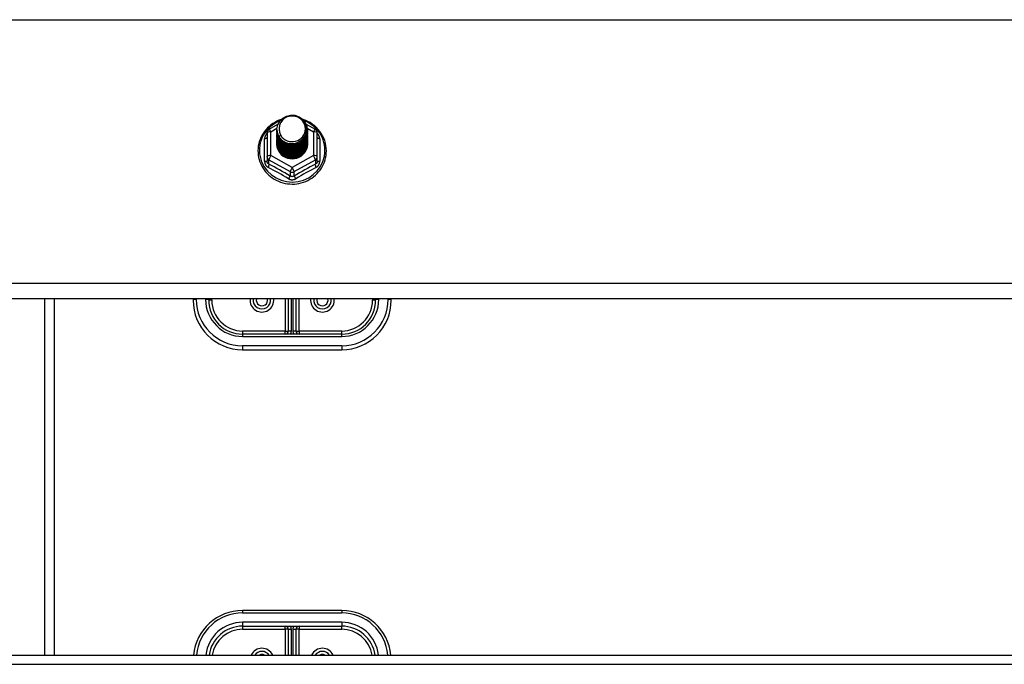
# Model space of a CAD drawing. Header units: inches. Extents: x 80 to 200, y 57 to 89.
# Tile 45 of 63: x 160.34 to 170.28, y 65.62 to 72.12. Entities that reach past the tile are written whole.
import ezdxf

# ---------------------------------------------------------------- set-up
doc = ezdxf.new("R2010")
doc.units = ezdxf.units.IN
doc.header["$MEASUREMENT"] = 0
doc.layers.add('Visible Edges(ANSI)', color=7, linetype='Continuous', lineweight=25)
doc.layers.add('Visible Tangent Edges(ANSI)', color=7, linetype='Continuous', lineweight=25)

msp = doc.modelspace()

# ---------------------------------------------------------------- linework, layer by layer
at = {"layer": 'Visible Edges(ANSI)'}
for p, q in [((162.856, 71.0184), (162.946, 71.0687)), ((163.2309, 71.0701), (163.3235, 71.0184)), ((162.8358, 70.984), (162.8358, 70.7445)), ((162.9362, 71.0168), (162.9362, 71.0172)), ((162.9362, 71.0042), (162.9362, 71.0046)), ((162.9362, 70.9917), (162.9362, 70.9921)), ((162.9362, 70.9791), (162.9362, 70.9796)), ((162.9362, 70.9666), (162.9362, 70.967)), ((162.9362, 70.9541), (162.9362, 70.9545)), ((163.2433, 71.0105), (163.2433, 71.0109)), ((163.2433, 70.9979), (163.2433, 70.9984)), ((163.2433, 70.9854), (163.2433, 70.9858)), ((163.2433, 70.9729), (163.2433, 70.9733)), ((163.2433, 70.9603), (163.2433, 70.9607)), ((163.3436, 70.7445), (163.3436, 70.984)), ((162.9362, 70.9415), (162.9362, 70.9419)), ((162.9362, 70.929), (162.9362, 70.9294)), ((162.9362, 70.9164), (162.9362, 70.9169)), ((162.9362, 70.9039), (162.9362, 70.9043)), ((162.9362, 70.8914), (162.9362, 70.8918)), ((162.9362, 70.8788), (162.9362, 70.8792)), ((163.2433, 70.9478), (163.2433, 70.9482)), ((163.2433, 70.9353), (163.2433, 70.9357)), ((163.2433, 70.9227), (163.2433, 70.9231)), ((163.2433, 70.9102), (163.2433, 70.9106)), ((163.2433, 70.8976), (163.2433, 70.8981)), ((163.2433, 70.8851), (163.2433, 70.8855)), ((162.8358, 70.7445), (162.8358, 70.6996)), ((163.0713, 70.7305), (163.07, 70.723)), ((163.3436, 70.6996), (163.3436, 70.7445)), ((195.0897, 69.3076), (140.9559, 69.3076)), ((160.5897, 69.3076), (160.5897, 65.7168)), ((162.0897, 69.3076), (162.0897, 69.2953)), ((162.2472, 69.2953), (162.2472, 69.3076)), ((163.0503, 69.3076), (163.0503, 68.9843)), ((163.1291, 68.9843), (163.1291, 69.3076)), ((163.9322, 69.3076), (163.9322, 69.2953)), ((164.0897, 69.2953), (164.0897, 69.3076)), ((163.5897, 68.9528), (162.5897, 68.9528)), ((162.5897, 68.7953), (163.5897, 68.7953)), ((163.5897, 66.1654), (162.5897, 66.1654)), ((162.5897, 66.0079), (163.5897, 66.0079)), ((163.0503, 65.9764), (163.0503, 65.7168)), ((163.1291, 65.7168), (163.1291, 65.9764)), ((140.9559, 65.7168), (195.0897, 65.7168))]:
    msp.add_line(p, q, dxfattribs=at)
at = {"layer": 'Visible Edges(ANSI)', "flags": 128}
for points in [[(162.9571, 70.9434), (162.9407, 70.982), (162.9363, 71.0235), (162.9444, 71.0644), (162.9642, 71.1015), (162.9942, 71.1317), (163.032, 71.1524), (163.0744, 71.162), (163.118, 71.1596), (163.1594, 71.1454), (163.1951, 71.1205), (163.2223, 71.0869), (163.2387, 71.0471), (163.2431, 71.0045), (163.2351, 70.9624), (163.2153, 70.9242), (163.1853, 70.8929), (163.1476, 70.871), (163.1052, 70.8602), (163.0615, 70.8614), (163.0202, 70.8745), (162.9844, 70.8982), (162.9572, 70.9307), (162.9407, 70.9692), (162.9363, 71.0107)], [(162.9757, 70.9188), (162.9984, 70.9), (163.0246, 70.8858), (163.0532, 70.8769), (163.0831, 70.8737), (163.113, 70.8763), (163.1419, 70.8846), (163.1685, 70.8984), (163.1917, 70.9171), (163.2105, 70.9399), (163.2242, 70.966), (163.232, 70.9943), (163.2337, 71.0235), (163.2292, 71.0524), (163.2185, 71.0798), (163.2022, 71.1044), (163.1809, 71.1251), (163.1557, 71.141), (163.1275, 71.1513), (163.0978, 71.1555), (163.0679, 71.1535), (163.0392, 71.1452), (163.0132, 71.131), (162.991, 71.1117), (162.9739, 71.0881)], [(162.9778, 71.1173), (162.9558, 71.1092), (162.9344, 71.0996), (162.9137, 71.0886), (162.8938, 71.0763), (162.8748, 71.0626), (162.8569, 71.0478), (162.84, 71.0317), (162.8243, 71.0146), (162.8098, 70.9965), (162.7966, 70.9775), (162.7848, 70.9576), (162.7745, 70.937), (162.7656, 70.9157), (162.7582, 70.8939), (162.7524, 70.8716), (162.7482, 70.849), (162.7456, 70.8262), (162.7446, 70.8033), (162.7452, 70.7803), (162.7475, 70.7575), (162.7513, 70.7348), (162.7568, 70.7125), (162.7638, 70.6905), (162.7724, 70.6691), (162.7824, 70.6484), (162.7939, 70.6283), (162.8068, 70.6091), (162.821, 70.5908), (162.8364, 70.5734), (162.8531, 70.5572), (162.8708, 70.542), (162.8895, 70.5281), (162.9092, 70.5155), (162.9297, 70.5042), (162.951, 70.4943), (162.9729, 70.4859), (162.9953, 70.4789), (163.0182, 70.4734), (163.0414, 70.4694), (163.0649, 70.467), (163.0884, 70.4661), (163.112, 70.4668), (163.1354, 70.4691), (163.1587, 70.4729), (163.1816, 70.4782), (163.2041, 70.485), (163.226, 70.4933), (163.2474, 70.5031), (163.268, 70.5142), (163.2878, 70.5267), (163.3066, 70.5405), (163.3245, 70.5554), (163.3412, 70.5716), (163.3568, 70.5888), (163.3712, 70.607), (163.3842, 70.6262), (163.3958, 70.6461), (163.406, 70.6668), (163.4147, 70.6882), (163.4219, 70.71), (163.4276, 70.7323), (163.4316, 70.755), (163.4341, 70.7778), (163.4349, 70.8008)], [(162.9739, 71.0881), (162.9726, 71.0856), (162.9714, 71.083), (162.9702, 71.0805), (162.9691, 71.0779), (162.9681, 71.0753), (162.9671, 71.0726), (162.9662, 71.07), (162.9653, 71.0673), (162.9645, 71.0646), (162.9637, 71.0619), (162.9631, 71.0591), (162.9624, 71.0564), (162.9619, 71.0536), (162.9614, 71.0509), (162.961, 71.0481), (162.9606, 71.0453), (162.9603, 71.0425), (162.9601, 71.0397), (162.9599, 71.0369), (162.9598, 71.0341), (162.9597, 71.0313), (162.9598, 71.0285), (162.9598, 71.0257), (162.96, 71.0229)], [(163.4349, 70.8008), (163.4338, 70.827), (163.4306, 70.8531), (163.4253, 70.8789), (163.418, 70.9042), (163.4086, 70.9289), (163.3972, 70.9528), (163.384, 70.9757), (163.3689, 70.9975), (163.3522, 71.0181), (163.3338, 71.0374), (163.3139, 71.0552), (163.2927, 71.0714), (163.2702, 71.086), (163.2467, 71.0988), (163.2221, 71.1098), (163.1968, 71.1189)], [(162.9362, 71.0168), (162.9362, 71.0123), (162.9365, 71.0078), (162.9368, 71.0033), (162.9373, 70.9989), (162.938, 70.9945), (162.9387, 70.99), (162.9397, 70.9856), (162.9407, 70.9813), (162.9419, 70.977), (162.9433, 70.9727), (162.9448, 70.9684), (162.9464, 70.9642), (162.9481, 70.9601), (162.95, 70.956), (162.952, 70.9519), (162.9542, 70.948), (162.9564, 70.944), (162.9588, 70.9402), (162.9614, 70.9364), (162.964, 70.9327), (162.9667, 70.9291), (162.9696, 70.9256), (162.9726, 70.9221), (162.9757, 70.9188)], [(162.9362, 71.0042), (162.9375, 70.9851), (162.9414, 70.9663), (162.9479, 70.9482), (162.9567, 70.931), (162.9679, 70.9151), (162.9811, 70.9008), (162.9962, 70.8883), (163.0129, 70.8777), (163.031, 70.8694), (163.05, 70.8634), (163.0697, 70.8599), (163.0897, 70.8589), (163.1098, 70.8604), (163.1295, 70.8645), (163.1485, 70.871), (163.1665, 70.8798), (163.1832, 70.8909), (163.1983, 70.9039), (163.2115, 70.9188), (163.2227, 70.9352), (163.2316, 70.9529), (163.238, 70.9715), (163.2419, 70.9908), (163.2433, 71.0105)], [(162.9362, 70.9917), (162.9375, 70.9726), (162.9414, 70.9538), (162.9479, 70.9356), (162.9567, 70.9185), (162.9679, 70.9026), (162.9811, 70.8883), (162.9962, 70.8757), (163.0129, 70.8652), (163.031, 70.8569), (163.05, 70.8509), (163.0697, 70.8473), (163.0897, 70.8463), (163.1098, 70.8479), (163.1295, 70.8519), (163.1485, 70.8584), (163.1665, 70.8673), (163.1832, 70.8783), (163.1983, 70.8914), (163.2115, 70.9063), (163.2227, 70.9227), (163.2316, 70.9403), (163.238, 70.959), (163.2419, 70.9783), (163.2433, 70.9979)], [(162.9362, 70.9791), (162.9375, 70.96), (162.9414, 70.9412), (162.9479, 70.9231), (162.9567, 70.9059), (162.9679, 70.8901), (162.9811, 70.8757), (162.9962, 70.8632), (163.0129, 70.8526), (163.031, 70.8443), (163.05, 70.8383), (163.0697, 70.8348), (163.0897, 70.8338), (163.1098, 70.8353), (163.1295, 70.8394), (163.1485, 70.8459), (163.1665, 70.8547), (163.1832, 70.8658), (163.1983, 70.8789), (163.2115, 70.8937), (163.2227, 70.9101), (163.2316, 70.9278), (163.238, 70.9465), (163.2419, 70.9658), (163.2433, 70.9854)], [(162.9362, 70.9666), (162.9375, 70.9475), (162.9414, 70.9287), (162.9479, 70.9106), (162.9567, 70.8934), (162.9679, 70.8775), (162.9811, 70.8632), (162.9962, 70.8506), (163.0129, 70.8401), (163.031, 70.8318), (163.05, 70.8258), (163.0697, 70.8223), (163.0897, 70.8213), (163.1098, 70.8228), (163.1295, 70.8268), (163.1485, 70.8333), (163.1665, 70.8422), (163.1832, 70.8533), (163.1983, 70.8663), (163.2115, 70.8812), (163.2227, 70.8976), (163.2316, 70.9153), (163.238, 70.9339), (163.2419, 70.9532), (163.2433, 70.9729)], [(162.9362, 70.9541), (162.9375, 70.9349), (162.9414, 70.9162), (162.9479, 70.898), (162.9567, 70.8809), (162.9679, 70.865), (162.9811, 70.8506), (162.9962, 70.8381), (163.0129, 70.8276), (163.031, 70.8192), (163.05, 70.8133), (163.0697, 70.8097), (163.0897, 70.8087), (163.1098, 70.8103), (163.1295, 70.8143), (163.1485, 70.8208), (163.1665, 70.8297), (163.1832, 70.8407), (163.1983, 70.8538), (163.2115, 70.8686), (163.2227, 70.8851), (163.2316, 70.9027), (163.238, 70.9214), (163.2419, 70.9407), (163.2433, 70.9603)], [(163.2431, 71.0044), (163.2426, 70.9842), (163.2393, 70.9643), (163.2333, 70.945), (163.2247, 70.9266), (163.2137, 70.9095), (163.2004, 70.894), (163.1852, 70.8803), (163.1682, 70.8687), (163.1498, 70.8594), (163.1304, 70.8526), (163.1102, 70.8483), (163.0896, 70.8467), (163.0691, 70.8478), (163.0489, 70.8516), (163.0294, 70.8579), (163.0111, 70.8666), (162.9941, 70.8777), (162.9789, 70.8909), (162.9657, 70.9059), (162.9547, 70.9224), (162.9461, 70.9403), (162.9401, 70.9591), (162.9368, 70.9785), (162.9363, 70.9982)], [(163.2431, 70.9919), (163.2426, 70.9717), (163.2393, 70.9518), (163.2333, 70.9324), (163.2247, 70.9141), (163.2137, 70.8969), (163.2004, 70.8814), (163.1852, 70.8677), (163.1682, 70.8562), (163.1498, 70.8469), (163.1304, 70.84), (163.1102, 70.8358), (163.0896, 70.8342), (163.0691, 70.8353), (163.0489, 70.839), (163.0294, 70.8453), (163.0111, 70.8541), (162.9941, 70.8652), (162.9789, 70.8783), (162.9657, 70.8933), (162.9547, 70.9099), (162.9461, 70.9278), (162.9401, 70.9466), (162.9368, 70.966), (162.9363, 70.9856)], [(163.2431, 70.9793), (163.2426, 70.9592), (163.2393, 70.9392), (163.2333, 70.9199), (163.2247, 70.9015), (163.2137, 70.8844), (163.2004, 70.8689), (163.1852, 70.8552), (163.1682, 70.8436), (163.1498, 70.8343), (163.1304, 70.8275), (163.1102, 70.8233), (163.0896, 70.8217), (163.0691, 70.8228), (163.0489, 70.8265), (163.0294, 70.8328), (163.0111, 70.8416), (162.9941, 70.8526), (162.9789, 70.8658), (162.9657, 70.8808), (162.9547, 70.8974), (162.9461, 70.9152), (162.9401, 70.934), (162.9368, 70.9534), (162.9363, 70.9731)], [(163.2431, 70.9668), (163.2426, 70.9466), (163.2393, 70.9267), (163.2333, 70.9074), (163.2247, 70.889), (163.2137, 70.8719), (163.2004, 70.8563), (163.1852, 70.8427), (163.1682, 70.8311), (163.1498, 70.8218), (163.1304, 70.815), (163.1102, 70.8107), (163.0896, 70.8091), (163.0691, 70.8102), (163.0489, 70.8139), (163.0294, 70.8203), (163.0111, 70.829), (162.9941, 70.8401), (162.9789, 70.8532), (162.9657, 70.8682), (162.9547, 70.8848), (162.9461, 70.9027), (162.9401, 70.9215), (162.9368, 70.9409), (162.9363, 70.9605)], [(163.2431, 70.9543), (163.2426, 70.9341), (163.2393, 70.9141), (163.2333, 70.8948), (163.2247, 70.8764), (163.2137, 70.8593), (163.2004, 70.8438), (163.1852, 70.8301), (163.1682, 70.8185), (163.1498, 70.8093), (163.1304, 70.8024), (163.1102, 70.7982), (163.0896, 70.7966), (163.0691, 70.7977), (163.0489, 70.8014), (163.0294, 70.8077), (163.0111, 70.8165), (162.9941, 70.8275), (162.9789, 70.8407), (162.9657, 70.8557), (162.9547, 70.8723), (162.9461, 70.8901), (162.9401, 70.9089), (162.9368, 70.9283), (162.9363, 70.948)], [(162.9742, 70.9578), (162.9735, 70.9572), (162.9728, 70.9566), (162.9721, 70.956), (162.9714, 70.9554), (162.9706, 70.9548), (162.9699, 70.9542), (162.9692, 70.9536), (162.9685, 70.953), (162.9678, 70.9524), (162.9671, 70.9518), (162.9664, 70.9512), (162.9656, 70.9506), (162.9649, 70.95), (162.9642, 70.9494), (162.9635, 70.9488), (162.9628, 70.9482), (162.9621, 70.9476), (162.9614, 70.947), (162.9606, 70.9464), (162.9599, 70.9458), (162.9592, 70.9452), (162.9585, 70.9446), (162.9578, 70.944), (162.9571, 70.9434)], [(162.96, 71.0229), (162.9599, 71.0201), (162.9598, 71.0173), (162.9598, 71.0145), (162.9598, 71.0117), (162.96, 71.0089), (162.9601, 71.0061), (162.9604, 71.0033), (162.9607, 71.0005), (162.9611, 70.9978), (162.9615, 70.995), (162.962, 70.9922), (162.9626, 70.9895), (162.9632, 70.9867), (162.9639, 70.984), (162.9647, 70.9813), (162.9655, 70.9786), (162.9664, 70.9759), (162.9673, 70.9733), (162.9683, 70.9706), (162.9694, 70.968), (162.9705, 70.9654), (162.9717, 70.9629), (162.9729, 70.9603), (162.9742, 70.9578)], [(162.9362, 70.9415), (162.9375, 70.9224), (162.9414, 70.9036), (162.9479, 70.8855), (162.9567, 70.8683), (162.9679, 70.8524), (162.9811, 70.8381), (162.9962, 70.8256), (163.0129, 70.815), (163.031, 70.8067), (163.05, 70.8007), (163.0697, 70.7972), (163.0897, 70.7962), (163.1098, 70.7977), (163.1295, 70.8018), (163.1485, 70.8083), (163.1665, 70.8171), (163.1832, 70.8282), (163.1983, 70.8412), (163.2115, 70.8561), (163.2227, 70.8725), (163.2316, 70.8902), (163.238, 70.9088), (163.2419, 70.9282), (163.2433, 70.9478)], [(162.9362, 70.929), (162.9375, 70.9099), (162.9414, 70.8911), (162.9479, 70.873), (162.9567, 70.8558), (162.9679, 70.8399), (162.9811, 70.8256), (162.9962, 70.813), (163.0129, 70.8025), (163.031, 70.7942), (163.05, 70.7882), (163.0697, 70.7847), (163.0897, 70.7836), (163.1098, 70.7852), (163.1295, 70.7892), (163.1485, 70.7957), (163.1665, 70.8046), (163.1832, 70.8156), (163.1983, 70.8287), (163.2115, 70.8436), (163.2227, 70.86), (163.2316, 70.8777), (163.238, 70.8963), (163.2419, 70.9156), (163.2433, 70.9353)], [(162.9362, 70.9164), (162.9375, 70.8973), (162.9414, 70.8785), (162.9479, 70.8604), (162.9567, 70.8433), (162.9679, 70.8274), (162.9811, 70.813), (162.9962, 70.8005), (163.0129, 70.79), (163.031, 70.7816), (163.05, 70.7756), (163.0697, 70.7721), (163.0897, 70.7711), (163.1098, 70.7726), (163.1295, 70.7767), (163.1485, 70.7832), (163.1665, 70.792), (163.1832, 70.8031), (163.1983, 70.8162), (163.2115, 70.831), (163.2227, 70.8474), (163.2316, 70.8651), (163.238, 70.8838), (163.2419, 70.9031), (163.2433, 70.9227)], [(162.9362, 70.9039), (162.9375, 70.8848), (162.9414, 70.866), (162.9479, 70.8479), (162.9567, 70.8307), (162.9679, 70.8148), (162.9811, 70.8005), (162.9962, 70.7879), (163.0129, 70.7774), (163.031, 70.7691), (163.05, 70.7631), (163.0697, 70.7596), (163.0897, 70.7586), (163.1098, 70.7601), (163.1295, 70.7642), (163.1485, 70.7707), (163.1665, 70.7795), (163.1832, 70.7906), (163.1983, 70.8036), (163.2115, 70.8185), (163.2227, 70.8349), (163.2316, 70.8526), (163.238, 70.8712), (163.2419, 70.8905), (163.2433, 70.9102)], [(162.9362, 70.8914), (162.9375, 70.8723), (162.9414, 70.8535), (162.9479, 70.8353), (162.9567, 70.8182), (162.9679, 70.8023), (162.9811, 70.788), (162.9962, 70.7754), (163.0129, 70.7649), (163.031, 70.7565), (163.05, 70.7506), (163.0697, 70.747), (163.0897, 70.746), (163.1098, 70.7476), (163.1295, 70.7516), (163.1485, 70.7581), (163.1665, 70.767), (163.1832, 70.778), (163.1983, 70.7911), (163.2115, 70.8059), (163.2227, 70.8224), (163.2316, 70.84), (163.238, 70.8587), (163.2419, 70.878), (163.2433, 70.8976)], [(162.9362, 70.8788), (162.9375, 70.8597), (162.9414, 70.8409), (162.9479, 70.8228), (162.9567, 70.8056), (162.9679, 70.7898), (162.9811, 70.7754), (162.9962, 70.7629), (163.0129, 70.7523), (163.031, 70.744), (163.05, 70.738), (163.0697, 70.7345), (163.0897, 70.7335), (163.1098, 70.735), (163.1295, 70.7391), (163.1485, 70.7456), (163.1665, 70.7544), (163.1832, 70.7655), (163.1983, 70.7785), (163.2115, 70.7934), (163.2227, 70.8098), (163.2316, 70.8275), (163.238, 70.8462), (163.2419, 70.8655), (163.2433, 70.8851)], [(163.2431, 70.9417), (163.2426, 70.9215), (163.2393, 70.9016), (163.2333, 70.8823), (163.2247, 70.8639), (163.2137, 70.8468), (163.2004, 70.8313), (163.1852, 70.8176), (163.1682, 70.806), (163.1498, 70.7967), (163.1304, 70.7899), (163.1102, 70.7857), (163.0896, 70.7841), (163.0691, 70.7851), (163.0489, 70.7889), (163.0294, 70.7952), (163.0111, 70.8039), (162.9941, 70.815), (162.9789, 70.8282), (162.9657, 70.8432), (162.9547, 70.8598), (162.9461, 70.8776), (162.9401, 70.8964), (162.9368, 70.9158), (162.9363, 70.9355)], [(163.2431, 70.9292), (163.2426, 70.909), (163.2393, 70.8891), (163.2333, 70.8697), (163.2247, 70.8514), (163.2137, 70.8343), (163.2004, 70.8187), (163.1852, 70.805), (163.1682, 70.7935), (163.1498, 70.7842), (163.1304, 70.7774), (163.1102, 70.7731), (163.0896, 70.7715), (163.0691, 70.7726), (163.0489, 70.7763), (163.0294, 70.7826), (163.0111, 70.7914), (162.9941, 70.8025), (162.9789, 70.8156), (162.9657, 70.8306), (162.9547, 70.8472), (162.9461, 70.8651), (162.9401, 70.8839), (162.9368, 70.9033), (162.9363, 70.9229)], [(163.2431, 70.9167), (163.2426, 70.8965), (163.2393, 70.8765), (163.2333, 70.8572), (163.2247, 70.8388), (163.2137, 70.8217), (163.2004, 70.8062), (163.1852, 70.7925), (163.1682, 70.7809), (163.1498, 70.7716), (163.1304, 70.7648), (163.1102, 70.7606), (163.0896, 70.759), (163.0691, 70.7601), (163.0489, 70.7638), (163.0294, 70.7701), (163.0111, 70.7789), (162.9941, 70.7899), (162.9789, 70.8031), (162.9657, 70.8181), (162.9547, 70.8347), (162.9461, 70.8525), (162.9401, 70.8713), (162.9368, 70.8907), (162.9363, 70.9104)], [(163.2431, 70.9041), (163.2426, 70.8839), (163.2393, 70.864), (163.2333, 70.8447), (163.2247, 70.8263), (163.2137, 70.8092), (163.2004, 70.7936), (163.1852, 70.78), (163.1682, 70.7684), (163.1498, 70.7591), (163.1304, 70.7523), (163.1102, 70.748), (163.0896, 70.7464), (163.0691, 70.7475), (163.0489, 70.7513), (163.0294, 70.7576), (163.0111, 70.7663), (162.9941, 70.7774), (162.9789, 70.7905), (162.9657, 70.8056), (162.9547, 70.8221), (162.9461, 70.84), (162.9401, 70.8588), (162.9368, 70.8782), (162.9363, 70.8978)], [(163.2431, 70.8916), (163.2426, 70.8714), (163.2393, 70.8515), (163.2333, 70.8321), (163.2247, 70.8137), (163.2137, 70.7966), (163.2004, 70.7811), (163.1852, 70.7674), (163.1682, 70.7558), (163.1498, 70.7466), (163.1304, 70.7397), (163.1102, 70.7355), (163.0896, 70.7339), (163.0691, 70.735), (163.0489, 70.7387), (163.0294, 70.745), (163.0111, 70.7538), (162.9941, 70.7649), (162.9789, 70.778), (162.9657, 70.793), (162.9547, 70.8096), (162.9461, 70.8275), (162.9401, 70.8463), (162.9368, 70.8657), (162.9363, 70.8853)], [(163.2431, 70.879), (163.2431, 70.8789), (163.2431, 70.8788), (163.2431, 70.8788), (163.2431, 70.8787), (163.2431, 70.8786), (163.2432, 70.8785), (163.2432, 70.8784), (163.2432, 70.8783), (163.2432, 70.8782), (163.2432, 70.8781), (163.2432, 70.878), (163.2432, 70.8779), (163.2432, 70.8778), (163.2432, 70.8777), (163.2432, 70.8776), (163.2432, 70.8775), (163.2432, 70.8774), (163.2432, 70.8773), (163.2432, 70.8772), (163.2432, 70.8771), (163.2432, 70.8771), (163.2432, 70.877), (163.2432, 70.8769), (163.2432, 70.8768)], [(163.07, 70.723), (163.0617, 70.7243), (163.0536, 70.7261), (163.0456, 70.7283), (163.0377, 70.7309), (163.03, 70.734), (163.0224, 70.7374), (163.0151, 70.7412), (163.0079, 70.7454), (163.0011, 70.7499), (162.9945, 70.7548), (162.9881, 70.76), (162.9821, 70.7656), (162.9764, 70.7714), (162.9711, 70.7776), (162.966, 70.784), (162.9614, 70.7907), (162.9571, 70.7976), (162.9533, 70.8047), (162.9498, 70.8119), (162.9468, 70.8194), (162.9442, 70.827), (162.942, 70.8348), (162.9403, 70.8427), (162.9391, 70.8506)]]:
    msp.add_lwpolyline(points, dxfattribs=at)
at = {"layer": 'Visible Edges(ANSI)'}
for centre, radius, start, end in [((162.8751, 70.984), 0.0394, 119.17447, 180), ((163.3043, 70.984), 0.0394, 0, 60.82553), ((162.5897, 69.2953), 0.5, 180, 270), ((162.5897, 69.2953), 0.3425, 180, 270), ((162.7846, 69.2953), 0.0886, 172.04133, 7.95867), ((163.3948, 69.2953), 0.0886, 172.04133, 7.95867), ((163.5897, 69.2953), 0.3425, 270, 0), ((163.5897, 69.2953), 0.5, 270, 0), ((163.0188, 68.9843), 0.0315, 270, 0), ((163.1606, 68.9843), 0.0315, 180, 270), ((162.5897, 65.6654), 0.5, 90, 174.09601), ((163.5897, 65.6654), 0.5, 5.90399, 90), ((162.5897, 65.6654), 0.3425, 90, 171.36411), ((163.0188, 65.9764), 0.0315, 0, 90), ((163.1606, 65.9764), 0.0315, 90, 180), ((163.5897, 65.6654), 0.3425, 8.63589, 90), ((162.7846, 65.6654), 0.0886, 35.4926, 144.5074), ((163.3948, 65.6654), 0.0886, 35.4926, 144.5074)]:
    msp.add_arc(centre, radius, start, end, dxfattribs=at)
for centre, major_axis, start_param, end_param in [((163.0897, 71.0232), (0.1339, 0), 3.671471, 8.899926), ((163.0897, 70.8743), (-0.1585, 0), 6.031816, 9.674875), ((163.0897, 71.0182), (0.1535, 0), 3.669461, 3.875388)]:
    msp.add_ellipse(centre, major_axis=major_axis, ratio=0.966998, start_param=start_param, end_param=end_param, dxfattribs=at)
at = {"layer": 'Visible Tangent Edges(ANSI)'}
for p, q in [((140.9559, 72.1237), (195.0897, 72.1237)), ((162.8751, 70.9941), (162.9366, 71.0284)), ((162.8751, 70.7545), (162.8751, 70.9941)), ((163.2422, 71.0287), (163.3043, 70.9941)), ((163.3043, 70.9941), (163.3043, 70.7545)), ((162.8115, 70.6967), (162.8115, 70.9239)), ((163.3679, 70.9239), (163.3679, 70.6967)), ((162.8555, 70.7115), (163.07, 70.5917)), ((162.8555, 70.6667), (162.8555, 70.7115)), ((163.0897, 70.6347), (162.8751, 70.7545)), ((163.3043, 70.7545), (163.0897, 70.6347)), ((163.1094, 70.5917), (163.324, 70.7115)), ((163.324, 70.7115), (163.324, 70.6667)), ((163.07, 70.5917), (163.07, 70.5469)), ((163.1094, 70.5469), (163.1094, 70.5917)), ((195.0897, 69.4644), (140.9559, 69.4644)), ((160.6887, 69.3076), (160.6887, 65.7168)), ((162.1212, 69.3033), (162.1212, 69.3076)), ((162.2157, 69.3076), (162.2157, 69.3033)), ((162.2787, 69.2953), (162.2472, 69.2953)), ((162.2787, 69.2953), (162.2787, 69.3076)), ((163.0188, 69.3076), (163.0188, 68.9843)), ((163.0818, 68.9843), (163.0818, 69.3076)), ((163.0976, 69.3076), (163.0976, 68.9843)), ((163.1606, 68.9843), (163.1606, 69.3076)), ((163.9007, 69.3076), (163.9007, 69.2953)), ((163.9322, 69.2953), (163.9007, 69.2953)), ((163.9637, 69.3033), (163.9637, 69.3076)), ((164.0582, 69.3076), (164.0582, 69.3033)), ((163.0188, 68.9843), (162.5897, 68.9843)), ((162.5897, 68.9843), (162.5897, 68.9528)), ((163.0188, 68.9528), (163.0188, 68.9843)), ((163.0188, 68.9843), (163.0503, 68.9843)), ((163.0818, 68.9843), (163.0503, 68.9843)), ((163.1291, 68.9843), (163.0976, 68.9843)), ((163.1291, 68.9843), (163.1606, 68.9843)), ((163.5897, 68.9843), (163.1606, 68.9843)), ((163.1606, 68.9843), (163.1606, 68.9528)), ((163.5897, 68.9528), (163.5897, 68.9843)), ((162.5897, 68.9528), (162.5897, 68.9293)), ((162.5897, 68.9293), (163.5897, 68.9293)), ((163.5897, 68.9293), (163.5897, 68.9528)), ((163.5897, 68.8348), (162.5897, 68.8348)), ((162.5897, 68.8348), (162.5897, 68.7953)), ((163.5897, 68.8348), (163.5897, 68.7953)), ((162.5897, 66.1654), (162.5897, 66.1419)), ((162.5897, 66.1419), (163.5897, 66.1419)), ((163.5897, 66.1654), (163.5897, 66.1419)), ((163.5897, 66.0474), (162.5897, 66.0474)), ((162.5897, 66.0474), (162.5897, 66.0079)), ((162.5897, 66.0079), (162.5897, 65.9764)), ((163.0188, 65.9764), (163.0188, 66.0079)), ((163.1606, 66.0079), (163.1606, 65.9764)), ((163.5897, 66.0474), (163.5897, 66.0079)), ((163.5897, 65.9764), (163.5897, 66.0079)), ((162.5897, 65.9764), (163.0188, 65.9764)), ((163.0188, 65.9764), (163.0188, 65.7168)), ((163.0503, 65.9764), (163.0188, 65.9764)), ((163.0503, 65.9764), (163.0818, 65.9764)), ((163.0818, 65.7168), (163.0818, 65.9764)), ((163.0976, 65.9764), (163.0976, 65.7168)), ((163.0976, 65.9764), (163.1291, 65.9764)), ((163.1606, 65.9764), (163.1291, 65.9764)), ((163.1606, 65.9764), (163.5897, 65.9764)), ((163.1606, 65.7168), (163.1606, 65.9764)), ((140.9559, 65.6237), (195.0897, 65.6237))]:
    msp.add_line(p, q, dxfattribs=at)
at = {"layer": 'Visible Tangent Edges(ANSI)', "flags": 128}
for points in [[(162.8358, 70.9766), (162.8339, 70.9748), (162.8321, 70.9729), (162.8303, 70.971), (162.8287, 70.9691), (162.827, 70.9671), (162.8255, 70.9651), (162.824, 70.963), (162.8226, 70.9609), (162.8213, 70.9587), (162.8201, 70.9565), (162.8189, 70.9543), (162.8178, 70.952), (162.8168, 70.9498), (162.8159, 70.9475), (162.8151, 70.9451), (162.8144, 70.9428), (162.8137, 70.9405), (162.8131, 70.9381), (162.8126, 70.9357), (162.8122, 70.9334), (162.8119, 70.931), (162.8117, 70.9286), (162.8116, 70.9263), (162.8115, 70.9239)], [(163.3679, 70.9239), (163.3678, 70.9263), (163.3677, 70.9286), (163.3675, 70.931), (163.3672, 70.9334), (163.3668, 70.9357), (163.3663, 70.9381), (163.3657, 70.9405), (163.3651, 70.9428), (163.3643, 70.9451), (163.3635, 70.9475), (163.3626, 70.9498), (163.3616, 70.952), (163.3605, 70.9543), (163.3594, 70.9565), (163.3581, 70.9587), (163.3568, 70.9609), (163.3554, 70.963), (163.3539, 70.9651), (163.3524, 70.9671), (163.3508, 70.9691), (163.3491, 70.971), (163.3473, 70.9729), (163.3455, 70.9748), (163.3436, 70.9766)], [(162.8115, 70.6967), (162.8116, 70.6934), (162.8118, 70.6902), (162.8122, 70.687), (162.8127, 70.6837), (162.8133, 70.6805), (162.8141, 70.6774), (162.815, 70.6743), (162.816, 70.6712), (162.8172, 70.6682), (162.8185, 70.6653), (162.82, 70.6624), (162.8216, 70.6597), (162.8233, 70.657), (162.8251, 70.6543), (162.827, 70.6518), (162.8291, 70.6494), (162.8312, 70.6471), (162.8335, 70.6449), (162.8358, 70.6428), (162.8383, 70.6408), (162.8408, 70.639), (162.8434, 70.6372), (162.8461, 70.6356), (162.8489, 70.6342)], [(162.8555, 70.6667), (162.854, 70.6674), (162.8526, 70.6681), (162.8512, 70.669), (162.8499, 70.6699), (162.8486, 70.6709), (162.8473, 70.672), (162.8462, 70.6731), (162.845, 70.6743), (162.8439, 70.6755), (162.8429, 70.6768), (162.842, 70.6782), (162.8411, 70.6796), (162.8402, 70.6811), (162.8395, 70.6826), (162.8388, 70.6842), (162.8381, 70.6858), (162.8376, 70.6874), (162.8371, 70.6891), (162.8367, 70.6908), (162.8364, 70.6925), (162.8361, 70.6943), (162.8359, 70.6961), (162.8358, 70.6978), (162.8358, 70.6996)], [(163.3436, 70.6996), (163.3436, 70.6978), (163.3435, 70.6961), (163.3433, 70.6943), (163.3431, 70.6925), (163.3427, 70.6908), (163.3423, 70.6891), (163.3418, 70.6874), (163.3413, 70.6858), (163.3407, 70.6842), (163.34, 70.6826), (163.3392, 70.6811), (163.3384, 70.6796), (163.3375, 70.6782), (163.3365, 70.6768), (163.3355, 70.6755), (163.3344, 70.6743), (163.3333, 70.6731), (163.3321, 70.672), (163.3308, 70.6709), (163.3295, 70.6699), (163.3282, 70.669), (163.3268, 70.6681), (163.3254, 70.6674), (163.324, 70.6667)], [(163.3305, 70.6342), (163.3333, 70.6356), (163.336, 70.6372), (163.3386, 70.639), (163.3411, 70.6408), (163.3436, 70.6428), (163.3459, 70.6449), (163.3482, 70.6471), (163.3504, 70.6494), (163.3524, 70.6518), (163.3543, 70.6543), (163.3562, 70.657), (163.3579, 70.6597), (163.3594, 70.6624), (163.3609, 70.6653), (163.3622, 70.6682), (163.3634, 70.6712), (163.3644, 70.6743), (163.3653, 70.6774), (163.3661, 70.6805), (163.3668, 70.6837), (163.3673, 70.687), (163.3676, 70.6902), (163.3678, 70.6934), (163.3679, 70.6967)], [(163.0524, 70.5206), (163.0552, 70.5189), (163.0581, 70.5174), (163.0611, 70.516), (163.0641, 70.5148), (163.0672, 70.5136), (163.0703, 70.5127), (163.0735, 70.5118), (163.0767, 70.5112), (163.0799, 70.5106), (163.0832, 70.5103), (163.0865, 70.51), (163.0897, 70.51), (163.093, 70.51), (163.0963, 70.5103), (163.0995, 70.5107), (163.1028, 70.5112), (163.106, 70.5119), (163.1091, 70.5127), (163.1123, 70.5137), (163.1153, 70.5148), (163.1184, 70.516), (163.1213, 70.5174), (163.1242, 70.5189), (163.1271, 70.5206)], [(163.1094, 70.5469), (163.1079, 70.5459), (163.1064, 70.5451), (163.1048, 70.5443), (163.1032, 70.5436), (163.1016, 70.5429), (163.1, 70.5424), (163.0983, 70.5419), (163.0966, 70.5415), (163.0949, 70.5412), (163.0932, 70.541), (163.0915, 70.5409), (163.0897, 70.5408), (163.088, 70.5409), (163.0863, 70.541), (163.0846, 70.5412), (163.0829, 70.5415), (163.0812, 70.5419), (163.0795, 70.5424), (163.0778, 70.5429), (163.0762, 70.5436), (163.0746, 70.5443), (163.073, 70.5451), (163.0715, 70.5459), (163.07, 70.5469)]]:
    msp.add_lwpolyline(points, dxfattribs=at)
at = {"layer": 'Visible Tangent Edges(ANSI)'}
for centre, radius, start, end in [((162.5897, 69.3033), 0.4685, 180, 270), ((162.5897, 69.3033), 0.374, 180, 270), ((162.5897, 69.2953), 0.311, 180, 270), ((162.7846, 69.2953), 0.1201, 174.13749, 5.86251), ((162.7846, 69.2953), 0.0571, 167.59329, 12.40671), ((163.3948, 69.2953), 0.1201, 174.13749, 5.86251), ((163.3948, 69.2953), 0.0571, 167.59329, 12.40671), ((163.5897, 69.3033), 0.4685, 270, 0), ((163.5897, 69.3033), 0.374, 270, 0), ((163.5897, 69.2953), 0.311, 270, 0), ((163.0188, 68.9843), 0.063, 330, 0), ((163.1606, 68.9843), 0.063, 180, 210), ((162.5897, 65.6734), 0.4685, 90, 174.684), ((163.5897, 65.6734), 0.4685, 5.316, 90), ((162.5897, 65.6734), 0.374, 90, 173.33555), ((163.0188, 65.9764), 0.063, 0, 30), ((163.1606, 65.9764), 0.063, 150, 180), ((163.5897, 65.6734), 0.374, 6.66445, 90), ((162.5897, 65.6654), 0.311, 90, 170.48184), ((163.5897, 65.6654), 0.311, 9.51816, 90), ((162.7846, 65.6654), 0.1201, 25.36035, 154.63965), ((162.7846, 65.6654), 0.0571, 64.28027, 115.71973), ((163.3948, 65.6654), 0.1201, 25.36035, 154.63965), ((163.3948, 65.6654), 0.0571, 64.28027, 115.71973)]:
    msp.add_arc(centre, radius, start, end, dxfattribs=at)
for centre, major_axis, ratio, start_param, end_param in [((163.0897, 70.8067), (0.3308, 0), 0.966998, 1.955468, 7.482801), ((162.8751, 70.984), (-0.0394, 0), 0.254784, 4.712389, 6.283185), ((162.8751, 70.984), (-0.0192, 0.0344), 0.127392, 4.936728, 6.283185), ((163.3043, 70.984), (0.0192, 0.0344), 0.127392, 0, 1.346458), ((163.3043, 70.984), (0.0394, 0), 0.254784, 0, 1.570796), ((162.7964, 70.9392), (0.0394, 0), 0.420933, 5.107073, 6.283185), ((163.383, 70.9392), (-0.0394, 0), 0.420933, 0, 1.176113), ((162.7964, 70.6996), (0.0394, 0), 0.080687, 5.107073, 6.283185), ((162.8751, 70.7445), (-0.0394, 0), 0.254784, 4.712389, 6.283185), ((162.8751, 70.7445), (-0.0394, 0), 0.966998, 0, 1.047198), ((162.8358, 70.6337), (0.0178, 0.0351), 0.295528, 4.874003, 6.050115), ((162.8751, 70.7445), (-0.0192, -0.0344), 0.127392, 4.48805, 6.058847), ((162.9627, 70.4302), (-0.6046, 0.361), 0.220649, 4.666525, 5.020223), ((163.2167, 70.4302), (-0.6046, -0.361), 0.220649, 4.404555, 4.758253), ((163.3043, 70.7445), (0.0394, 0), 0.254784, 0, 1.570796), ((163.3043, 70.7445), (0.0192, -0.0344), 0.127392, 0.224339, 1.795135), ((163.3436, 70.6337), (-0.0178, 0.0351), 0.295528, 0.23307, 1.409183), ((163.3043, 70.7445), (0.0394, 0), 0.966998, 5.235988, 6.283185), ((163.383, 70.6996), (-0.0394, 0), 0.080687, 0, 1.176113), ((162.9506, 70.4099), (0.5734, -0.3423), 0.220649, 1.524932, 1.878631), ((163.0897, 70.6247), (-0.0192, -0.0344), 0.127392, 4.48805, 6.058847), ((163.0897, 70.6247), (0.0394, 0), 0.966998, 4.18879, 5.235988), ((163.0897, 70.6247), (0.0192, -0.0344), 0.127392, 0.224339, 1.795135), ((163.2288, 70.4099), (0.5734, 0.3423), 0.220649, 1.262962, 1.61666), ((163.0503, 70.5139), (0.0205, 0.0336), 0.044718, 0.222707, 1.398819), ((163.1291, 70.5139), (-0.0205, 0.0336), 0.044718, 4.884366, 6.060479), ((162.1212, 69.2953), (-0.0315, 0), 0.254784, 4.712389, 6.283185), ((162.2157, 69.2953), (0.0315, 0), 0.254784, 0, 1.570796), ((163.9637, 69.2953), (-0.0315, 0), 0.254784, 4.712389, 6.283185), ((164.0582, 69.2953), (0.0315, 0), 0.254784, 0, 1.570796)]:
    msp.add_ellipse(centre, major_axis=major_axis, ratio=ratio, start_param=start_param, end_param=end_param, dxfattribs=at)

doc.saveas('drawing.dxf')
